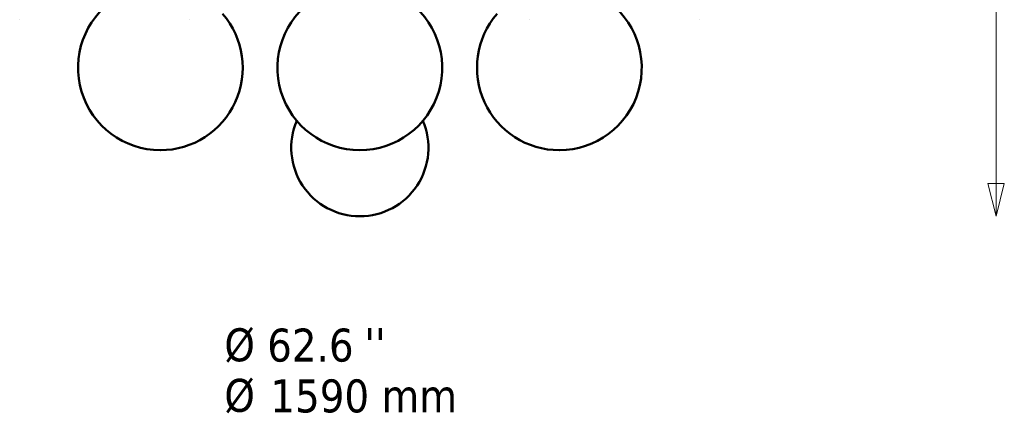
# Model space of a CAD drawing. Header units: millimetres. Extents: x 310 to 3974, y 1182 to 5139.
# Tile 16 of 22: x 2179 to 3974, y 3059 to 3775. Entities that reach past the tile are written whole.
import ezdxf

# ---------------------------------------------------------------- set-up
doc = ezdxf.new("R2010")
doc.units = ezdxf.units.MM
doc.header["$LTSCALE"] = 20
for name, color, linetype, lineweight in [('Symbol (ISO)', 7, 'Continuous', 50), ('Widoczne (ISO)', 7, 'Continuous', 50), ('Wymiar (ISO)', 7, 'Continuous', 18)]:
    doc.layers.add(name, color=color, linetype=linetype, lineweight=lineweight)
doc.styles.add('Tekst notatki (ISO)', font='tahoma.ttf')

msp = doc.modelspace()

# ---------------------------------------------------------------- linework, layer by layer
at = {"layer": 'Widoczne (ISO)'}
for p, q in [((2179, 3774.9), (2179.2, 3774.9)), ((2489, 3774.9), (2489.2, 3774.9)), ((3109, 3774.9), (3109.2, 3774.9)), ((3419, 3774.9), (3419.2, 3774.9)), ((2435.3, 3537.4), (2435.5, 3537.4)), ((2799, 3537.4), (2799.2, 3537.4)), ((3162.7, 3537.4), (3163, 3537.4)), ((2799, 3417.1), (2799.2, 3417.1))]:
    msp.add_line(p, q, dxfattribs=at)
for centre, radius, start, end in [((2435.3, 3687.4), 150, 123.5031, 270), ((2799, 3687.4), 150, 123.5031, 270), ((2799.2, 3687.4), 150, 270, 56.4969), ((3163, 3687.4), 150, 270, 56.4969), ((2435.5, 3687.4), 150, 270, 40.8266), ((3162.7, 3687.4), 150, 139.1734, 270), ((2799, 3542.1), 125, 156.914, 270), ((2799.2, 3542.1), 125, 270, 23.086)]:
    msp.add_arc(centre, radius, start, end, dxfattribs=at)
at = {"layer": 'Wymiar (ISO)', "lineweight": 18}
for p, q in [((3959, 3477.1), (3959, 4694.1)), ((3944, 3477.1), (3959, 3417.1)), ((3974, 3477.1), (3944, 3477.1)), ((3959, 3477.1), (3959, 3417.1)), ((3959, 3417.1), (3974, 3477.1))]:
    msp.add_line(p, q, dxfattribs=at)
at = {"layer": 'Wymiar (ISO)', "lineweight": 18, "flags": 128}
msp.add_lwpolyline([(3944, 3477.1), (3959, 3417.1), (3974, 3477.1), (3944, 3477.1)], dxfattribs=at)
at = {"layer": 'Wymiar (ISO)'}
msp.add_solid([(3944, 3477.1), (3959, 3417.1), (3974, 3477.1), (3944, 3477.1)], dxfattribs=at)

# ---------------------------------------------------------------- texts
at = {"layer": 'Symbol (ISO)', "insert": (2552.1, 3213.2), "char_height": 60, "attachment_point": 1, "line_spacing_factor": 0.92, "style": 'Tekst notatki (ISO)'}
msp.add_mtext('\\fTahoma|b0|i0;Ø\\P\\fTahoma|b0|i0;Ø', dxfattribs=at)
at = {"layer": 'Symbol (ISO)', "insert": (2807.3, 3214), "char_height": 60, "attachment_point": 1, "style": 'Tekst notatki (ISO)'}
msp.add_mtext("\\fTahoma|b0|i0;''", dxfattribs=at)
at = {"layer": 'Wymiar (ISO)', "char_height": 60, "attachment_point": 7, "style": 'Tekst notatki (ISO)'}
for s, insert in [('62.6', (2630.2, 3151.5)), ('1590 mm', (2635.9, 3059))]:
    msp.add_mtext(s, dxfattribs=dict(at, insert=insert))

doc.saveas('drawing.dxf')
